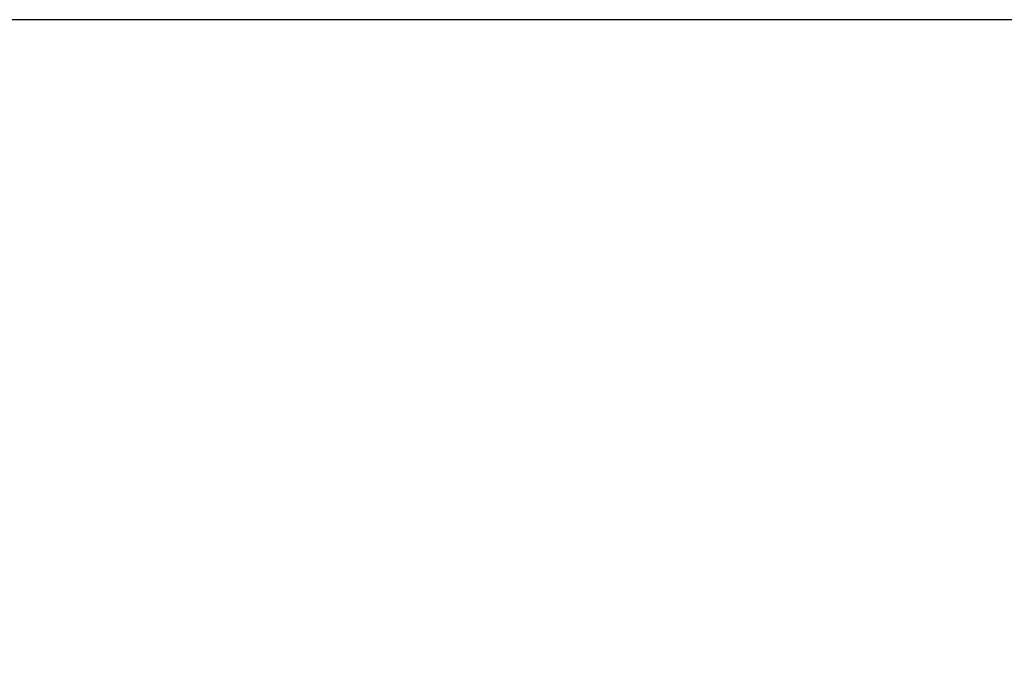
# Model space of a CAD drawing. Header units: inches. Extents: x 0.1 to 17, y 0.3 to 10.7.
# Tile 14 of 74: x 2.1 to 4, y 4.1 to 5.4. Entities that reach past the tile are written whole.
import ezdxf

# ---------------------------------------------------------------- set-up
doc = ezdxf.new("R2010")
doc.units = ezdxf.units.IN
doc.header["$LTSCALE"] = 0.5
doc.header["$MEASUREMENT"] = 0
doc.layers.add('Dimension (ANSI)', color=7, linetype='Continuous', lineweight=25)
doc.styles.add('Note Text (ANSI)', font='tahoma.ttf')
doc.dimstyles.new('Default (ANSI)', dxfattribs={"dimscale": 0.5, "dimtxt": 0.12, "dimasz": 0.098425, "dimexe": 0.125, "dimexo": 0.0625, "dimgap": 0.031496, "dimtad": 0, "dimtih": 1, "dimtoh": 1, "dimrnd": 1e-08, "dimzin": 4, "dimdsep": 46, "dimtxsty": 'Note Text (ANSI)', "dimcen": 0.09, "dimdle": 0.393701, "dimclrd": 256, "dimclre": 256, "dimclrt": 256, "dimadec": 0, "dimazin": 1, "dimtfac": 1, "dimtofl": 0, "dimtmove": 0, "dimatfit": 3, "dimfxl": 1, "dimtolj": 1, "dimtzin": 4, "dimlwd": -1, "dimlwe": -1, "dimarcsym": 0})

# ---------------------------------------------------------------- blocks, each defined once
blk = doc.blocks.new('*D8')
at = {"layer": 'Defpoints', "color": 0, "transparency": 16777216}
for p in [(0.76, 5.3959), (4.9849, 5.3959), (4.8545, 2.7939)]:
    blk.add_point(p, dxfattribs=at)
at = {"layer": 'Dimension (ANSI)', "transparency": 16777216}
for p, q in [((4.9536, 5.3959), (0.6975, 5.3959)), ((0.76, 5.3467), (0.76, 4.1419)), ((0.76, 2.8431), (0.76, 4.0479)), ((4.8233, 2.7939), (0.6975, 2.7939))]:
    blk.add_line(p, q, dxfattribs=at)
for points in [[(0.7518, 5.3467), (0.7682, 5.3467), (0.76, 5.3959)], [(0.7518, 2.8431), (0.7682, 2.8431), (0.76, 2.7939)]]:
    blk.add_solid(points, dxfattribs=at)
at = {"layer": 'Dimension (ANSI)', "transparency": 16777216, "insert": (0.6838, 4.1262), "char_height": 0.06, "attachment_point": 1, "style": 'Note Text (ANSI)'}
blk.add_mtext('\\A1;2.60', dxfattribs=at)

msp = doc.modelspace()

# ---------------------------------------------------------------- dimensions: what is measured, and where the dimension line sits
at = {"layer": 'Dimension (ANSI)'}
dim = msp.add_linear_dim(base=(0.76, 5.3959), p1=(4.8545, 2.7939), p2=(4.9849, 5.3959), angle=270, dimstyle='Default (ANSI)', override={"dimgap": 0.031496, "dimdec": 2, "dimtol": 0, "dimlim": 0, "dimtp": 0, "dimtm": 0, "dimtdec": 2, "dimatfit": 1}, dxfattribs=at)
dim.commit()
dim.dimension.update_dxf_attribs({"geometry": '*D8', "text_midpoint": (0.76, 4.0949), "dimtype": 160})

doc.saveas('drawing.dxf')
